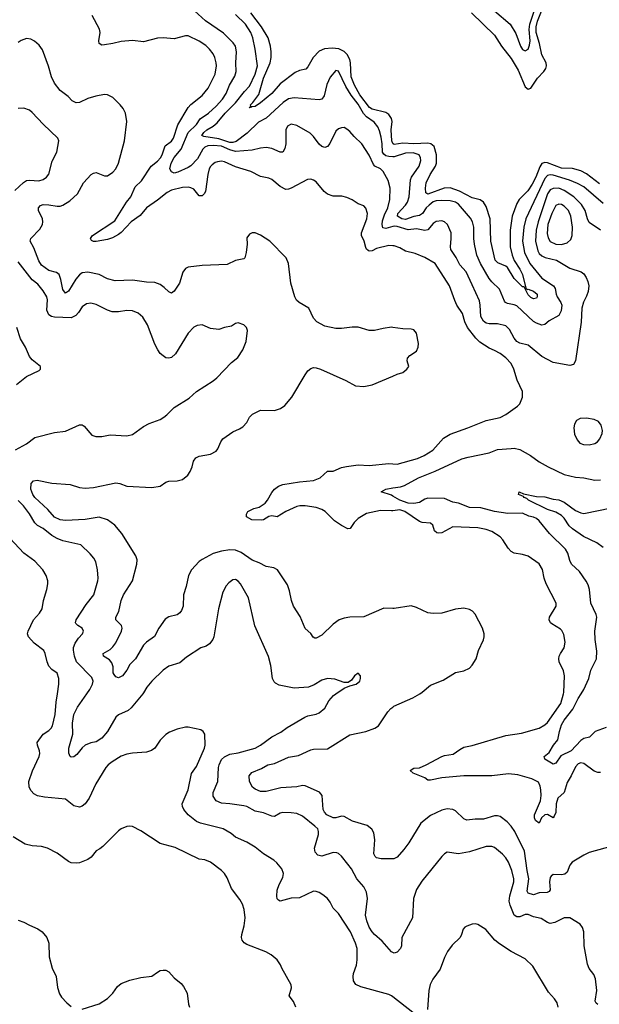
# Model space of a CAD drawing. Header units: inches. Extents: x 1245430 to 1420861, y 606325 to 671315.
# Tile 66 of 256: x 1297320 to 1301482, y 637770 to 644841. Entities that reach past the tile are written whole.
import ezdxf

# ---------------------------------------------------------------- set-up
doc = ezdxf.new("R2010")
doc.units = ezdxf.units.IN
doc.header["$MEASUREMENT"] = 0
for name, color, linetype in [('B2693', 7, 'Continuous'), ('B2694', 7, 'Continuous'), ('B3603', 7, 'Continuous'), ('B3604', 7, 'Continuous')]:
    doc.layers.add(name, color=color, linetype=linetype)

msp = doc.modelspace()

# ---------------------------------------------------------------- linework, layer by layer
at = {"layer": 'B2693', "color": 5}
for points, elevation in [([(1300000, 637823.6), (1299990, 637831.6), (1299970, 637840.5), (1299770, 637894.8), (1299732.9, 637912.9), (1299717.8, 637937.8), (1299714, 637970), (1299716.4, 637990), (1299737.3, 638050), (1299743.5, 638090), (1299742.3, 638170), (1299732.1, 638210), (1299694.3, 638290), (1299610, 638420.9), (1299570, 638460.9), (1299550, 638502.7), (1299529.7, 638529.7), (1299497.1, 638557.1), (1299470, 638572.7), (1299450, 638580.9), (1299430, 638581.6), (1299330, 638534.4), (1299268.9, 638531.1), (1299190, 638509.8), (1299177.3, 638517.4), (1299168.5, 638528.5), (1299166.2, 638546.2), (1299169.9, 638590.1), (1299183.5, 638630), (1299210, 638680.7), (1299214, 638710), (1299202.6, 638742.6), (1299167, 638787), (1299145.3, 638805.3), (1299070, 638849.6), (1299010, 638897.4), (1298950, 638934.7), (1298870, 638969.6), (1298837.6, 638997.6), (1298780.9, 639030), (1298619.3, 639070), (1298590, 639082.7), (1298529.9, 639129.9), (1298499.1, 639170), (1298488.7, 639190), (1298487.7, 639210), (1298530.9, 639310), (1298552.8, 639427.2), (1298590, 639477.3), (1298648, 639610), (1298651.3, 639631.3), (1298648.7, 639710), (1298638, 639730), (1298620.2, 639740.2), (1298530, 639761.2), (1298510, 639761.2), (1298450, 639746), (1298396.1, 639723.9), (1298370, 639706.6), (1298330, 639666), (1298290.2, 639609.8), (1298267.2, 639592.8), (1298230, 639581.7), (1298130, 639573.7), (1298090, 639566), (1298050, 639551), (1297983.8, 639510), (1297954.9, 639490), (1297938.4, 639470), (1297866.1, 639353.9), (1297818.9, 639250), (1297790, 639209.6), (1297767.7, 639192.3), (1297750, 639186.6), (1297710, 639196.3), (1297650, 639242), (1297498, 639258), (1297447.4, 639267.4), (1297421.4, 639281.4), (1297402.9, 639302.9), (1297388.7, 639330), (1297386.5, 639370), (1297412.4, 639447.6), (1297461, 639550), (1297464.4, 639570), (1297463.5, 639590), (1297447.8, 639630), (1297446.3, 639650), (1297489.6, 639710), (1297530, 639735.3), (1297547, 639753), (1297555.6, 639770), (1297575.4, 639850), (1297581.5, 639938.6), (1297591.2, 640000)], 960), ([(1298203.5, 640000), (1298120.4, 639899.6), (1298099.5, 639880.5), (1298030, 639849.7), (1298010, 639831.2), (1297951, 639730), (1297910, 639682.3), (1297870, 639655.3), (1297830, 639647.5), (1297790, 639629.9), (1297767.9, 639612.1), (1297730, 639564), (1297710, 639548), (1297690, 639544.5), (1297682.7, 639550), (1297672.6, 639572.6), (1297673.8, 639610), (1297702.5, 639710), (1297698.7, 639790), (1297709.9, 639850), (1297735.8, 639904.3), (1297802.9, 640000)], 940), ([(1300000, 638142), (1299990, 638147), (1299923.9, 638223.9), (1299868.2, 638270), (1299850, 638290.8), (1299830, 638324.5), (1299811.5, 638370), (1299802.4, 638410), (1299817, 638530), (1299810, 638575.6), (1299790, 638613.3), (1299740.8, 638670), (1299701.9, 638741.9), (1299676.9, 638776.9), (1299630, 638833.3), (1299610, 638853.3), (1299598.4, 638858.4), (1299570, 638861), (1299490, 638834), (1299460.3, 638840.3), (1299441.6, 638861.6), (1299438, 638890), (1299465.7, 638990), (1299466, 639010), (1299459.8, 639030), (1299440.4, 639050), (1299350, 639121), (1299310, 639139.7), (1299270, 639145.7), (1299210, 639146.6), (1299190, 639143), (1299150, 639119.7), (1299130, 639120.4), (1299070, 639145.5), (1299010, 639157), (1298950, 639189.8), (1298930, 639196), (1298830, 639210.4), (1298770, 639213.3), (1298730.6, 639230.6), (1298710, 639263.7), (1298708.9, 639290), (1298744, 639370), (1298747.9, 639470), (1298752.7, 639490), (1298770, 639528.9), (1298790, 639548.2), (1298830, 639565.3), (1298890, 639575.3), (1299011.6, 639610), (1299049.7, 639630), (1299129.8, 639690.2), (1299195.2, 639724.8), (1299241.8, 639758.2), (1299367.1, 639832.9), (1299390, 639842), (1299450, 639854), (1299470, 639863.1), (1299510, 639896.3), (1299539.6, 639950), (1299572.2, 639987.8), (1299590.1, 640000)], 940), ([(1300000, 638813.7), (1299914.4, 638814.4), (1299882.9, 638822.9), (1299871.9, 638831.9), (1299862.9, 638850), (1299869.8, 638950), (1299861.8, 639001.8), (1299848.7, 639028.7), (1299814.6, 639054.5), (1299710, 639084.8), (1299650, 639117.4), (1299630, 639121), (1299590, 639108.9), (1299570, 639107.9), (1299525.4, 639130), (1299508.6, 639148.6), (1299499.8, 639170), (1299491.7, 639270), (1299472.7, 639292.7), (1299370, 639338.5), (1299350, 639340.3), (1299310, 639332.4), (1299194.5, 639325.5), (1299090, 639297.4), (1299050, 639298.8), (1299010, 639314), (1298992, 639330), (1298969.6, 639370), (1298968, 639410), (1298986.1, 639433.9), (1299055.6, 639464.4), (1299101.2, 639490), (1299150, 639500.3), (1299250, 639544.2), (1299322.9, 639557.1), (1299410, 639598.2), (1299430, 639603), (1299530, 639604.6), (1299690, 639705.2), (1299805.2, 639730), (1299870, 639753.1), (1299897.6, 639770), (1299964, 639870), (1299985.8, 639894.2), (1300000, 639904.6)], 920), ([(1299304, 637750), (1299285.2, 637790), (1299254, 637830), (1299272.9, 637887.1), (1299269.3, 637910), (1299202, 638030), (1299194, 638054), (1299169.3, 638089.3), (1299126.3, 638126.3), (1299087.2, 638147.2), (1298950, 638200.4), (1298931.8, 638211.8), (1298918.3, 638230), (1298913.5, 638250), (1298915.6, 638270), (1298932.7, 638332.7), (1298939.1, 638390), (1298932.6, 638450), (1298920.5, 638490), (1298901.6, 638521.6), (1298840.6, 638600.6), (1298810, 638679.3), (1298789.8, 638709.8), (1298770, 638731.8), (1298689.4, 638790), (1298650, 638806.3), (1298610, 638813.3), (1298436.6, 638896.6), (1298330, 638924.4), (1298190, 639016.2), (1298130, 639046.6), (1298110, 639049.4), (1298090, 639046.6), (1298050, 639029.5), (1298030, 639015.1), (1297916.7, 638903.3), (1297894.7, 638885.3), (1297868.2, 638871.8), (1297832.5, 638827.5), (1297810.2, 638809.8), (1297750, 638786.2), (1297730, 638782.7), (1297690, 638785.4), (1297670, 638795.1), (1297590, 638856.2), (1297519, 638890), (1297476.8, 638903.2), (1297410, 638907.3), (1297360.1, 638920.1), (1297273.6, 638973.6)], 980), ([(1297310, 638374), (1297350, 638360.7), (1297390, 638338), (1297450, 638312.4), (1297480.5, 638290), (1297514, 638250), (1297530.4, 638210), (1297532.2, 638110), (1297554.4, 638030), (1297581.3, 637970), (1297592.2, 637890), (1297606, 637846), (1297620.9, 637820.9), (1297659.3, 637779.3), (1297690, 637754.9)], 980), ([(1297770, 637735.3), (1297890, 637773.4), (1297950, 637810.4), (1297988, 637850), (1298023.3, 637896.7), (1298050, 637918.9), (1298110, 637942), (1298190, 637962.4), (1298268.6, 637971.4), (1298310, 638001.3), (1298330, 638011.8), (1298350, 638015.8), (1298370, 638014.4), (1298390, 638003), (1298430, 637959.3), (1298478.9, 637918.9), (1298497.5, 637897.5), (1298522, 637850), (1298532.4, 637770), (1298540.5, 637750)], 980)]:
    msp.add_lwpolyline(points, dxfattribs=dict(at, elevation=elevation))
at = {"layer": 'B2694', "color": 5}
for points, elevation in [([(1300000, 643355.3), (1299950, 643341.8), (1299927, 643347), (1299921.6, 643370), (1299924.4, 643395.6), (1299939.3, 643440.7), (1299962.8, 643490), (1299977.2, 643550), (1299979.5, 643630), (1299966.9, 643686.9), (1299931, 643751), (1299910.9, 643770), (1299870, 643789.9), (1299860, 643800), (1299830, 643867.3), (1299775.8, 643950), (1299721, 644001), (1299690, 644036.9), (1299670, 644055.1), (1299650, 644065.6), (1299630, 644065.1), (1299610, 644057.6), (1299590, 644039.5), (1299548, 643952), (1299530, 643929.5), (1299510, 643922.4), (1299490, 643929.6), (1299470, 643948), (1299430, 644001.1), (1299405.2, 644025.2), (1299310, 644081.4), (1299270, 644089.7), (1299243, 644077), (1299230.2, 644050), (1299230.2, 643949.8), (1299224.2, 643915.8), (1299210, 643889.6), (1299190, 643889.7), (1299130, 643915.3), (1299090, 643922.4), (1299050, 643918.8), (1298990, 643904.8), (1298870, 643894.6), (1298830, 643906.2), (1298770, 643931.9), (1298710, 643937.6), (1298670, 643935.1), (1298650, 643924.6), (1298635, 643910), (1298597.3, 643842.7), (1298550, 643792.2), (1298530, 643778.8), (1298454.9, 643745.1), (1298430, 643739), (1298410, 643747.3), (1298399, 643770), (1298407.6, 643810), (1298429.1, 643850.9), (1298479.6, 643910), (1298529.3, 644030.7), (1298590, 644088.6), (1298616.2, 644130), (1298675, 644170), (1298730, 644219.1), (1298776.3, 644270), (1298803.2, 644310), (1298825.6, 644370), (1298864.5, 644435.5), (1298875, 644470), (1298872.1, 644530), (1298877, 644610), (1298870.5, 644650.5), (1298853.9, 644673.9), (1298783.2, 644743.2), (1298653.2, 644833.2), (1298550, 644929)], 860), ([(1300000, 643216.8), (1299970, 643219.8), (1299883, 643197), (1299850, 643182.2), (1299830, 643178.5), (1299822.6, 643182.6), (1299810, 643193.3), (1299805.1, 643205.1), (1299793.6, 643250), (1299774.8, 643290), (1299773.6, 643310), (1299813.3, 643410), (1299816.4, 643450), (1299806.5, 643486.5), (1299790, 643503.7), (1299750, 643519.5), (1299708.3, 643548.3), (1299670, 643565.1), (1299633.8, 643573.8), (1299570, 643573.6), (1299530, 643587.9), (1299506.9, 643606.9), (1299450, 643676.9), (1299430, 643689.7), (1299410, 643694.8), (1299386.6, 643693.4), (1299270, 643631.7), (1299250, 643623.1), (1299230, 643622.5), (1299190, 643642.9), (1299130, 643692.9), (1299110, 643702.8), (1299050, 643715.5), (1298979.6, 643750), (1298870, 643783.7), (1298790, 643820.8), (1298770, 643826), (1298739.3, 643820.7), (1298724.4, 643815.6), (1298701.5, 643798.5), (1298690, 643787.6), (1298681.2, 643770), (1298670.2, 643730), (1298653.2, 643606.8), (1298644.9, 643590), (1298630, 643577.1), (1298610, 643575.6), (1298570, 643623.1), (1298550, 643634.5), (1298530, 643639.1), (1298490, 643635.5), (1298410, 643617.9), (1298379.2, 643600.8), (1298310, 643545.3), (1298229.7, 643490.3), (1298185.7, 643434.3), (1298119.7, 643390), (1298050, 643312.8), (1298030, 643297.7), (1297985.6, 643274.4), (1297950, 643262.5), (1297870, 643247.8), (1297850, 643247.8), (1297835.4, 643255.4), (1297829.6, 643270), (1297842.5, 643290), (1298004.3, 643395.7), (1298086, 643530), (1298119.1, 643570), (1298150, 643640.6), (1298195.3, 643684.7), (1298264.2, 643790), (1298310, 643826), (1298330.9, 643849.1), (1298343.2, 643870), (1298365.2, 643934.8), (1298410, 643968.4), (1298423.9, 643990), (1298454.6, 644085.4), (1298529.8, 644210), (1298550, 644232.1), (1298630, 644296.5), (1298672.3, 644350), (1298723.7, 644450), (1298732.8, 644510), (1298731.8, 644531.8), (1298721.5, 644570), (1298710, 644595.4), (1298684.2, 644630), (1298655.7, 644655.7), (1298610, 644686.2), (1298530, 644723.9), (1298510, 644725.7), (1298430, 644702.7), (1298350, 644709.7), (1298310, 644707.2), (1298210, 644681.8), (1298130, 644690.8), (1298050, 644685.4), (1297990, 644669.3), (1297930, 644659.9), (1297910, 644658.9), (1297890, 644669.7), (1297888.5, 644690), (1297897.9, 644750), (1297892.3, 644772.3), (1297841, 644870)], 880), ([(1300000, 643855.9), (1299970, 643857.7), (1299950, 643863.2), (1299934.1, 643874.1), (1299926.2, 643890), (1299923.8, 643950), (1299916.2, 643996.2), (1299903.7, 644043.7), (1299891.3, 644071.3), (1299864.7, 644104.7), (1299810, 644144.3), (1299787.6, 644167.6), (1299750, 644234), (1299699.2, 644299.2), (1299660.8, 644360.8), (1299610, 644472.3), (1299590, 644475.1), (1299550, 644427.3), (1299524.3, 644375.7), (1299505.4, 644294.6), (1299490, 644269.7), (1299470, 644265.3), (1299290, 644279.4), (1299250, 644271.9), (1299212.6, 644247.4), (1299090, 644132.6), (1299034.4, 644105.6), (1298953.9, 644026.1), (1298873.6, 643966.4), (1298850, 643959.1), (1298830, 643959.8), (1298750, 643986.3), (1298641.6, 644001.6), (1298629.1, 644009.1), (1298643.2, 644030), (1298664.6, 644050), (1298710, 644076.1), (1298738.9, 644101.1), (1298796.7, 644170), (1298870, 644244.2), (1298933.6, 644326.4), (1298970, 644364.6), (1299010.3, 644450), (1299027.3, 644510), (1299011.1, 644630), (1298993.4, 644710), (1298979.6, 644750), (1298942.7, 644810), (1298870, 644878.6)], 840), ([(1300000, 643952.4), (1299991.7, 643971.7), (1299988.1, 644050), (1299994.9, 644110), (1299990, 644130.4), (1299970, 644159.5), (1299950, 644173.5), (1299850, 644199.3), (1299830.8, 644210.8), (1299761.6, 644301.6), (1299723.1, 644370), (1299699.8, 644430), (1299695.8, 644530), (1299690, 644554.3), (1299671.5, 644591.5), (1299650, 644613.6), (1299611, 644631), (1299564, 644636), (1299508.8, 644631.2), (1299470, 644614.1), (1299427, 644570), (1299390, 644502.9), (1299374.9, 644485.1), (1299330, 644477.3), (1299298.6, 644461.4), (1299190, 644381.4), (1299130, 644311.1), (1299050, 644243.6), (1299010, 644218.6), (1298990, 644214), (1298982, 644218), (1298978, 644210), (1298968.5, 644208.5), (1298979.1, 644220.9), (1298978, 644230), (1298994.7, 644245.3), (1299036.9, 644303.1), (1299070, 644420.2), (1299119.3, 644530), (1299126.7, 644570), (1299126, 644610), (1299120.7, 644650), (1299104.3, 644710), (1299056.6, 644790), (1298979.7, 644890)], 820), ([(1300000, 642630.6), (1299990, 642632), (1299930, 642623.6), (1299867.7, 642607.7), (1299830, 642609.6), (1299750, 642633.6), (1299706.2, 642633.8), (1299630, 642622.9), (1299590, 642623.6), (1299510, 642640.9), (1299454, 642670), (1299430, 642697.2), (1299395.1, 642770), (1299327.3, 642810), (1299307.3, 642827.3), (1299295.4, 642850), (1299266.6, 642950), (1299250.7, 643090.7), (1299232.6, 643130), (1299116, 643250), (1299050, 643293.3), (1299010, 643311.3), (1298990, 643309.5), (1298970, 643300.9), (1298950, 643274), (1298952.7, 643230), (1298946, 643170), (1298937.3, 643130), (1298930, 643122.7), (1298868.6, 643111.4), (1298810, 643083.6), (1298630, 643075.1), (1298530, 643063), (1298510, 643055.1), (1298491.3, 643028.7), (1298468.8, 642950), (1298430, 642891.8), (1298410, 642877.6), (1298390, 642886.3), (1298358.5, 642918.5), (1298330, 642939.2), (1298290, 642953.7), (1298230, 642955.8), (1298130, 642969.8), (1298004.6, 642964.6), (1297950, 642978.9), (1297890, 643010.4), (1297810, 643027.8), (1297770, 643022.8), (1297750, 643009.1), (1297722.8, 642977.2), (1297670, 642892), (1297650, 642877.2), (1297630, 642904.5), (1297615.4, 642975.4), (1297602.9, 643010), (1297585.4, 643025.4), (1297530, 643038.6), (1297477.9, 643077.9), (1297457.2, 643110), (1297421.4, 643201.4), (1297395.4, 643250), (1297400.2, 643270), (1297464, 643336), (1297483.2, 643370), (1297487.1, 643390), (1297484.5, 643410), (1297456.5, 643470), (1297455, 643490), (1297470, 643507.2), (1297490, 643512.7), (1297530, 643511.9), (1297590, 643501.2), (1297610, 643501.7), (1297630, 643508.6), (1297680, 643540), (1297734.3, 643590), (1297778.4, 643670), (1297834, 643730), (1297850, 643739.1), (1297870, 643743), (1297930, 643720.7), (1297950, 643720.5), (1297990, 643744.9), (1298010, 643768.9), (1298029, 643810), (1298072.4, 643970), (1298089.8, 644110), (1298080.3, 644170), (1298063.7, 644203.7), (1298042, 644230), (1297990, 644281.5), (1297950, 644302.3), (1297930, 644303.5), (1297867.5, 644292.5), (1297810, 644274.2), (1297750, 644246.3), (1297724.6, 644244.6), (1297697.5, 644257.5), (1297668.9, 644288.9), (1297610, 644333.6), (1297570, 644385.1), (1297549.8, 644429.8), (1297528.2, 644508.2), (1297484.8, 644624.8), (1297459.1, 644659.1), (1297425.9, 644685.9), (1297400.1, 644700.1), (1297370, 644705.4), (1297330, 644692.6), (1297310, 644676.3)], 920), ([(1297285.6, 643614.4), (1297347.8, 643672.2), (1297370, 643685.2), (1297390, 643688), (1297457.3, 643682.8), (1297490, 643693.7), (1297513.6, 643710), (1297528.5, 643731.5), (1297554.2, 643825.8), (1297587.3, 643890), (1297600.7, 643970), (1297595.1, 643990), (1297489.5, 644090), (1297410, 644174.5), (1297390, 644192), (1297350, 644206), (1297310, 644202.7)], 940), ([(1297290, 641752), (1297370, 641795.8), (1297430, 641841.3), (1297570, 641876.3), (1297650, 641886.4), (1297750, 641930.5), (1297770, 641930.5), (1297782.8, 641922.8), (1297838, 641858), (1297866.9, 641846.9), (1297910, 641848.5), (1297970, 641859.5), (1298090, 641852.2), (1298130, 641861.3), (1298210, 641918.4), (1298250, 641940.4), (1298330, 641970.4), (1298354.6, 641985.4), (1298377.6, 642002.4), (1298430, 642056.3), (1298536.6, 642123.4), (1298590, 642170.4), (1298710, 642248.4), (1298735.1, 642270), (1298841.5, 642378.5), (1298886, 642414), (1298922.7, 642470), (1298946, 642530), (1298955.3, 642610), (1298948.7, 642630), (1298930, 642648.7), (1298890, 642664), (1298870, 642659), (1298840.7, 642639.3), (1298790, 642629.3), (1298750, 642615.1), (1298690, 642622.7), (1298630, 642649.2), (1298594.4, 642645.6), (1298570, 642633.2), (1298530, 642589), (1298438.9, 642441.1), (1298410, 642415.1), (1298390, 642409.4), (1298370, 642412.3), (1298350, 642427), (1298330, 642444.5), (1298311.6, 642470), (1298289.6, 642510), (1298238.3, 642650), (1298205, 642705), (1298170, 642732.6), (1298130, 642749.7), (1298090, 642753.7), (1298030, 642742), (1297983.7, 642743.7), (1297950, 642754), (1297870, 642795.8), (1297830, 642805.6), (1297800.7, 642799.3), (1297770, 642779.5), (1297742.8, 642737.2), (1297723.5, 642716.5), (1297690, 642699.7), (1297570, 642704.2), (1297548.6, 642708.6), (1297530, 642720.4), (1297514.5, 642754.5), (1297519.4, 642830), (1297515.3, 642850), (1297490, 642893.3), (1297450, 642940.9), (1297410, 642972), (1297310, 643102.9)], 940), ([(1297298.4, 642221.6), (1297370, 642279.3), (1297459.3, 642320.7), (1297468.7, 642330), (1297468.7, 642350), (1297410, 642399.3), (1297390, 642422.7), (1297361.3, 642490), (1297326.9, 642550), (1297299.7, 642630)], 960), ([(1300000, 640612.3), (1299934.2, 640614.2), (1299790, 640552.8), (1299690, 640549.6), (1299650, 640543.5), (1299614, 640530), (1299570, 640498.7), (1299490, 640420.7), (1299450, 640398.4), (1299440.1, 640400.1), (1299426.2, 640406.2), (1299410, 640432.3), (1299369.7, 640469.7), (1299335.2, 640555.2), (1299286.9, 640630), (1299272.6, 640670), (1299258.2, 640738.2), (1299242, 640782), (1299172, 640890), (1299145.6, 640905.6), (1299090, 640915.1), (1299040.7, 640940.7), (1298990, 640959.8), (1298910, 641013.7), (1298870, 641032.4), (1298830, 641033.2), (1298770, 641025), (1298710, 641007), (1298630, 640963.7), (1298609.2, 640950), (1298554.7, 640890), (1298533.2, 640850), (1298515.5, 640770), (1298496.1, 640710), (1298492.8, 640630), (1298482.8, 640597.2), (1298470, 640580.5), (1298452.1, 640567.9), (1298390, 640553.7), (1298364.4, 640535.6), (1298318.3, 640470), (1298288.5, 640411.5), (1298230, 640370.7), (1298208.5, 640350), (1298152.7, 640250), (1298110.3, 640210), (1298089.3, 640170.7), (1298059.6, 640130), (1298030, 640114.8), (1298010, 640121.1), (1297997.5, 640137.5), (1297992.5, 640150), (1297992.4, 640192.4), (1297982.9, 640222.9), (1297964.4, 640244.4), (1297922.7, 640270), (1297919.3, 640290), (1297970, 640319), (1297990, 640337.4), (1298010, 640365.7), (1298050.6, 640450), (1298055.4, 640470), (1298051.7, 640490), (1298011, 640530), (1298009.8, 640550), (1298031.5, 640590), (1298048.5, 640670), (1298064.7, 640710), (1298129.8, 640810), (1298162.2, 640930), (1298162.9, 640962.9), (1298154.3, 640990), (1298053.9, 641150), (1298002.2, 641210), (1297950, 641248.3), (1297890, 641268.2), (1297790, 641251.1), (1297650, 641243.2), (1297610, 641248.5), (1297570, 641267.7), (1297522.6, 641322.6), (1297429.8, 641410), (1297414, 641430), (1297399.1, 641470), (1297402.9, 641510), (1297419, 641530), (1297446, 641534), (1297550, 641513.1), (1297683, 641503), (1297750, 641481.7), (1297790, 641477.4), (1297850, 641481.5), (1298010, 641514.4), (1298038.8, 641510), (1298090.2, 641490.2), (1298270, 641481.2), (1298328.7, 641491.3), (1298370, 641519.5), (1298390, 641527.4), (1298450, 641530.3), (1298490, 641539.5), (1298527, 641570), (1298543.7, 641596.3), (1298558.9, 641630), (1298568.3, 641670), (1298585.2, 641694.8), (1298610, 641707.2), (1298690, 641721.3), (1298730, 641743), (1298742, 641758), (1298763.6, 641810), (1298779.5, 641830), (1298850, 641881.3), (1298898.4, 641901.6), (1298922.7, 641917.3), (1298951, 641949), (1298970, 641986.8), (1298991.5, 642008.5), (1299050, 642037.3), (1299150, 642033.4), (1299192.4, 642047.6), (1299224.2, 642070), (1299274, 642130), (1299370, 642290.4), (1299390, 642318.4), (1299410, 642337), (1299430, 642342), (1299450, 642340.3), (1299481, 642330), (1299661, 642250), (1299732.2, 642212.2), (1299790, 642206.3), (1299850, 642218.3), (1300000, 642282.1)], 920), ([(1300000, 641314.9), (1299990, 641313.7), (1299910, 641316.8), (1299810, 641295.7), (1299750, 641259.8), (1299720.9, 641230), (1299692.3, 641187.7), (1299675.2, 641184.8), (1299630, 641207.4), (1299581.6, 641241.6), (1299513.2, 641310), (1299490, 641324.3), (1299450, 641336.9), (1299370, 641350.5), (1299331.3, 641350), (1299310, 641344.5), (1299232, 641308), (1299170, 641271.5), (1299130, 641277.6), (1299110, 641273.6), (1299071, 641250), (1299053.7, 641246.3), (1298988, 641250), (1298948, 641270), (1298948, 641290), (1298959.3, 641310), (1299000.9, 641330), (1299039.5, 641340.5), (1299083.5, 641370), (1299099.7, 641390), (1299130, 641446.4), (1299150, 641468.7), (1299179.6, 641490), (1299210, 641503.2), (1299330, 641522.2), (1299430, 641531.1), (1299476.9, 641550), (1299530, 641599.1), (1299570, 641599.6), (1299630, 641623.8), (1299667.2, 641632.8), (1299750, 641643.9), (1299830, 641639.3), (1299970, 641654.7), (1300000, 641651.9)], 880), ([(1300000, 641419.6), (1299990, 641425.5), (1299916, 641450), (1299948.7, 641470), (1300000, 641478)], 860), ([(1297802.9, 640000), (1297824, 640030), (1297842.9, 640070), (1297846.8, 640090), (1297837.9, 640117.9), (1297728.9, 640228.9), (1297713.2, 640270), (1297705.7, 640314.3), (1297706.9, 640333.1), (1297717.6, 640362.4), (1297741.4, 640398.6), (1297771.1, 640430), (1297779.1, 640450), (1297769.6, 640470), (1297738, 640490), (1297724.4, 640504.4), (1297721.6, 640510), (1297726.6, 640530), (1297798.6, 640641.4), (1297851.8, 640710), (1297881.6, 640810), (1297884.2, 640830), (1297878.9, 640890), (1297866.7, 640946.7), (1297852.8, 640972.8), (1297825.4, 641005.4), (1297759, 641070), (1297630, 641099), (1297590, 641114), (1297550, 641137.1), (1297490, 641188), (1297447.6, 641207.6), (1297428.8, 641228.8), (1297390, 641292.6), (1297347.9, 641350), (1297310, 641387.9)], 940), ([(1297591.2, 640000), (1297602.4, 640070), (1297601.6, 640110), (1297590, 640149), (1297550, 640174.5), (1297530, 640198), (1297517.3, 640230), (1297503.5, 640290), (1297493.3, 640310), (1297423.5, 640363.5), (1297383, 640410), (1297377.3, 640430), (1297380.4, 640450), (1297420.4, 640530), (1297461.4, 640578.6), (1297481.1, 640610), (1297491.3, 640670), (1297515.6, 640750), (1297522.9, 640790), (1297521.6, 640810), (1297509.6, 640850), (1297486, 640890), (1297430, 640953.3), (1297348.9, 641008.9), (1297250, 641116.3)], 960), ([(1299590.1, 640000), (1299650, 640040.7), (1299690, 640058), (1299735.3, 640070), (1299762, 640090), (1299768, 640110), (1299768, 640130), (1299750, 640148), (1299724.7, 640130), (1299702.8, 640097.2), (1299678, 640082), (1299650, 640081.2), (1299584.1, 640104.1), (1299530, 640109.4), (1299490, 640097), (1299435.1, 640064.9), (1299392.7, 640047.3), (1299290, 640039.7), (1299182.4, 640062.4), (1299155.8, 640075.8), (1299146.2, 640086.2), (1299136.3, 640110), (1299123.9, 640203.9), (1299106.7, 640266.7), (1299007.9, 640487.9), (1298962.3, 640690), (1298906.3, 640790), (1298890, 640809.6), (1298870, 640820.5), (1298850, 640817.6), (1298822.2, 640797.8), (1298803.9, 640776.1), (1298779.5, 640730), (1298748.8, 640610), (1298713, 640410), (1298706.7, 640390), (1298682.3, 640357.7), (1298658, 640342), (1298621, 640330), (1298518, 640262), (1298470, 640222.9), (1298390, 640197.7), (1298350.4, 640170), (1298268.7, 640090), (1298233.7, 640046.3), (1298210, 640007.8), (1298203.5, 640000)], 940)]:
    msp.add_lwpolyline(points, dxfattribs=dict(at, elevation=elevation))
at = {"layer": 'B3603', "color": 5}
for points, elevation in [([(1300000, 639904.6), (1300007.3, 639910), (1300142, 639970), (1300177, 639990), (1300193.1, 640000)], 920), ([(1301490, 639434.3), (1301470, 639435.1), (1301444.2, 639444.2), (1301370, 639499.1), (1301350, 639504.7), (1301330, 639496.9), (1301310, 639474.5), (1301280.9, 639410), (1301250, 639363.6), (1301228.8, 639291.2), (1301184.8, 639250), (1301172.4, 639210), (1301170, 639147), (1301158.7, 639121.3), (1301150, 639109.6), (1301110, 639134), (1301090, 639131.5), (1301066.9, 639110), (1301050, 639069.6), (1301024, 639090), (1301015.3, 639110), (1301015.8, 639130), (1301059.1, 639230), (1301064.6, 639270), (1301063, 639310), (1301057.3, 639337.3), (1301044.4, 639364.4), (1300998.4, 639390), (1300896.9, 639416.9), (1300830, 639424.8), (1300710.4, 639409.6), (1300510, 639409.5), (1300350, 639396), (1300270, 639378.8), (1300250, 639378.4), (1300230, 639396.9), (1300146, 639430), (1300123.7, 639450), (1300150, 639466), (1300190, 639468.9), (1300239.5, 639490), (1300350, 639550.3), (1300370, 639557.4), (1300433.4, 639566.6), (1300479.2, 639600.8), (1300510, 639616), (1300570, 639628.7), (1300810, 639700.2), (1300923.5, 639716.5), (1301050, 639752.4), (1301090, 639775.9), (1301110, 639794.4), (1301205.7, 639930), (1301224.4, 640000)], 880), ([(1301530, 639757.4), (1301451.4, 639728.6), (1301411.1, 639688.9), (1301370, 639678.7), (1301350, 639664), (1301280.1, 639590), (1301205.1, 639554.9), (1301170, 639500.7), (1301150, 639494.4), (1301091.6, 639530), (1301086.6, 639550), (1301120.9, 639579.1), (1301152, 639630), (1301185.1, 639670), (1301194.9, 639730), (1301210, 639775.8), (1301230, 639810.2), (1301291.9, 639890), (1301330, 639964.9), (1301352, 640000)], 860), ([(1301590, 638909.6), (1301410, 638859.7), (1301370, 638841.3), (1301286.7, 638790), (1301270, 638769.4), (1301250, 638718.4), (1301235.3, 638704.7), (1301210, 638698.9), (1301150, 638701), (1301136.5, 638690), (1301130, 638679.5), (1301124.1, 638650), (1301128.1, 638591.9), (1301121.1, 638578.9), (1301108.3, 638571.7), (1301050, 638570.4), (1301010, 638555.4), (1300970, 638567.3), (1300962.7, 638582.7), (1300976.1, 638670), (1300962.8, 638730), (1300944.4, 638870), (1300875, 639010), (1300850, 639049.8), (1300819.9, 639079.9), (1300770, 639117.8), (1300750, 639123.5), (1300730, 639122.5), (1300650, 639100.6), (1300590, 639099.4), (1300530, 639091.9), (1300510, 639102.4), (1300450, 639158.8), (1300430, 639168.8), (1300390, 639172.5), (1300350, 639164.1), (1300270, 639126), (1300200.2, 639070), (1300114, 638930), (1300078.4, 638881.6), (1300030, 638827.4), (1300006.3, 638813.7), (1300000, 638813.7)], 920), ([(1301470, 637767.6), (1301458.7, 637778.7), (1301452.6, 637792.6), (1301464.2, 637870), (1301453.4, 637953.4), (1301443.5, 637983.5), (1301410, 638026), (1301397.5, 638057.5), (1301373.6, 638190), (1301371.6, 638290), (1301360.5, 638320.5), (1301344.7, 638344.7), (1301270, 638391.8), (1301230, 638391.5), (1301163.2, 638356.8), (1301130, 638350.9), (1301110, 638356.4), (1301065, 638385), (1301010, 638397.8), (1300970, 638414.8), (1300950, 638414), (1300910, 638397.8), (1300890, 638397.2), (1300870, 638409.7), (1300840.7, 638480.7), (1300835.2, 638510), (1300840.2, 638550), (1300867, 638650), (1300867.7, 638670), (1300854.8, 638730), (1300830.8, 638790), (1300810, 638822), (1300787.7, 638847.7), (1300730, 638896.9), (1300710, 638904), (1300670, 638902), (1300550, 638865.1), (1300470.2, 638849.8), (1300390, 638861.3), (1300370, 638851.6), (1300350, 638832), (1300206.4, 638653.6), (1300170, 638593.2), (1300147.6, 638530), (1300139.5, 638390), (1300063, 638250), (1300060.5, 638190), (1300055.5, 638170), (1300030, 638144.7), (1300010, 638136.9), (1300000, 638142)], 940), ([(1301187.3, 637750), (1301180.1, 637780.1), (1301160.9, 637810), (1301117.8, 637857.8), (1301004, 638044), (1300950, 638096.3), (1300847.9, 638147.9), (1300764, 638204), (1300730.9, 638230.9), (1300667.9, 638307.9), (1300610, 638342), (1300590, 638347), (1300570, 638345.1), (1300530, 638332), (1300516.7, 638323.3), (1300504, 638310), (1300493.4, 638270), (1300482.8, 638250), (1300424.8, 638195.2), (1300391.7, 638148.3), (1300370, 638105.2), (1300338.6, 638021.4), (1300286.7, 637950), (1300267, 637913), (1300258.9, 637870), (1300247.4, 637732.6)], 960), ([(1300142.9, 637710), (1300000, 637823.6)], 960)]:
    msp.add_lwpolyline(points, dxfattribs=dict(at, elevation=elevation))
at = {"layer": 'B3604', "color": 5}
for points, elevation in [([(1300730, 644904.7), (1300842.8, 644810), (1300882.8, 644742.8), (1300916.6, 644650), (1300930, 644628), (1300950, 644617.3), (1300970, 644628.9), (1300981.1, 644658.9), (1300986, 644690), (1300979.3, 644770), (1300984.1, 644810), (1301062.4, 645050)], 840), ([(1300563.9, 644890), (1300729.2, 644729.2), (1300780.5, 644650), (1300850, 644561.1), (1300898.1, 644478.1), (1300950, 644359.2), (1300970, 644342.2), (1300990, 644350.2), (1301038.7, 644421.3), (1301084, 644470), (1301096.7, 644490), (1301102, 644510), (1301099.5, 644530), (1301068.2, 644588.2), (1301053.4, 644670), (1301029.5, 644750), (1301027.6, 644790), (1301038.3, 644830), (1301098.4, 644981.6)], 820), ([(1301482.7, 643662.7), (1301390, 643734.8), (1301350, 643756.6), (1301290, 643771.2), (1301210, 643775.2), (1301110, 643812.1), (1301090, 643814.5), (1301070, 643807.5), (1301054.7, 643785.3), (1301026.9, 643710), (1301000.8, 643659.2), (1300967.4, 643612.6), (1300906.9, 643550), (1300890, 643522), (1300856.2, 643430), (1300841.1, 643330), (1300841.9, 643210), (1300855.2, 643150), (1300871.5, 643111.5), (1300912.2, 643050), (1300930.6, 643010), (1300954, 642914), (1300964, 642904), (1300970, 642906), (1301010, 642891.9), (1301035, 642870), (1301035.4, 642850), (1301030, 642840.5), (1301010, 642837.2), (1300990, 642845.8), (1300970, 642863.9), (1300942, 642922), (1300930, 642923.5), (1300870, 642982.2), (1300822.1, 643062.1), (1300811.2, 643071.2), (1300754.1, 643094.1), (1300733.4, 643113.4), (1300702.6, 643250), (1300697, 643410), (1300670, 643499.7), (1300650, 643530.8), (1300626.6, 643546.6), (1300570, 643561.5), (1300478.8, 643610), (1300410, 643634.5), (1300368.2, 643630), (1300250, 643587.1), (1300237.1, 643597.1), (1300233, 643630), (1300239, 643670), (1300268.3, 643730), (1300306.3, 643790), (1300313.1, 643810), (1300313.7, 643870), (1300295.7, 643930), (1300271.7, 643950), (1300250, 643955), (1300150, 643950.4), (1300070, 643955.2), (1300010, 643944.3), (1300001, 643950), (1300000, 643952.4)], 820), ([(1301510, 643520.7), (1301370, 643640.2), (1301325.1, 643665.1), (1301268.1, 643688.1), (1301150, 643723.5), (1301130, 643726.2), (1301110, 643721.6), (1301090, 643701.3), (1300954.6, 643410), (1300940.9, 643350), (1300930.6, 643250), (1300945.1, 643170), (1300982, 643090), (1301070, 642984.7), (1301152.6, 642930), (1301166, 642910), (1301171.3, 642870), (1301178.6, 642850), (1301206, 642810), (1301213.4, 642790), (1301208.9, 642751.1), (1301190, 642717.7), (1301120.9, 642679.1), (1301090, 642651.1), (1301070, 642648.2), (1301030, 642660.7), (1301010, 642673.6), (1300890, 642785.4), (1300870, 642793.8), (1300822.9, 642802.9), (1300807.8, 642810), (1300800.5, 642820.5), (1300765.5, 642905.5), (1300710, 642957.6), (1300690, 642982.7), (1300628.7, 643090), (1300603, 643150), (1300584.5, 643230), (1300579.8, 643270), (1300580.2, 643350), (1300571.4, 643390), (1300556, 643416.1), (1300470, 643515.6), (1300449.7, 643530), (1300410, 643541.1), (1300350, 643543.6), (1300310, 643539.6), (1300290, 643532.2), (1300259, 643510), (1300238.5, 643490), (1300211.6, 643448.4), (1300190, 643434.6), (1300150, 643427.6), (1300090, 643406.8), (1300063.8, 643410), (1300033.6, 643430), (1300036.4, 643450), (1300090.9, 643509.1), (1300104.9, 643530), (1300116.3, 643570), (1300125.6, 643690), (1300134, 643710), (1300188.1, 643790), (1300199.8, 643830), (1300198.8, 643850), (1300187.8, 643870), (1300144.4, 643884.4), (1300090, 643882.2), (1300010, 643855.4), (1300000, 643855.9)], 840), ([(1301490, 643329.8), (1301410, 643384.4), (1301396.8, 643410), (1301380.6, 643470), (1301354.2, 643514.2), (1301298.7, 643570), (1301230, 643615.3), (1301190, 643630.8), (1301150, 643628.8), (1301130, 643618.1), (1301109.7, 643590), (1301041.7, 643390), (1301028, 643330), (1301024, 643250), (1301040.4, 643180.4), (1301050, 643162.7), (1301070, 643144.3), (1301094.2, 643134.2), (1301174.9, 643114.9), (1301270, 643056.2), (1301350.4, 643030), (1301370, 643015.3), (1301387.6, 642990), (1301400.5, 642960.5), (1301406.5, 642930), (1301402.2, 642890), (1301390, 642854.5), (1301367.8, 642812.2), (1301355.4, 642770), (1301351.1, 642668.9), (1301310.3, 642390), (1301295.9, 642364.1), (1301270, 642356.9), (1301150, 642378.3), (1301070, 642423), (1300970, 642503), (1300910, 642517.4), (1300890, 642528.9), (1300870, 642554), (1300836.6, 642616.6), (1300810, 642642), (1300750, 642656.8), (1300690, 642657.8), (1300670, 642662.3), (1300650, 642676.4), (1300630.5, 642710.5), (1300626.9, 642790), (1300621.1, 642821.1), (1300570, 642936.9), (1300525.3, 643030), (1300481.4, 643081.4), (1300454.2, 643134.2), (1300415.9, 643190), (1300412.8, 643210), (1300419.1, 643270), (1300418, 643310), (1300392.1, 643370), (1300370, 643389.7), (1300350, 643397.2), (1300310, 643392.7), (1300290, 643378.2), (1300250, 643332.2), (1300230, 643326.5), (1300170, 643338.9), (1300110, 643332.5), (1300030, 643356.5), (1300010, 643358), (1300000, 643355.3)], 860), ([(1300000, 641651.9), (1300030, 641649.2), (1300176, 641690), (1300225.1, 641710), (1300286.6, 641750), (1300363.8, 641836.2), (1300410, 641864.9), (1300539, 641910), (1300670, 641962.4), (1300770, 641983), (1300810, 642004.9), (1300894.1, 642065.9), (1300910, 642082.8), (1300929.6, 642130), (1300929.7, 642170), (1300891.4, 642251.4), (1300868.1, 642330), (1300850, 642370.9), (1300810, 642412.8), (1300770, 642443.8), (1300730, 642466.2), (1300690, 642481.1), (1300624.3, 642524.3), (1300594.1, 642554.1), (1300536, 642630), (1300515.4, 642670), (1300498.4, 642730), (1300459.3, 642790), (1300443.8, 642823.8), (1300407.2, 642930), (1300303.9, 643090), (1300230, 643134.2), (1300160.7, 643160.7), (1300090, 643177.8), (1300050, 643201.4), (1300010, 643215.8), (1300000, 643216.8)], 880), ([(1300000, 642282.1), (1300030, 642294.9), (1300071.7, 642308.3), (1300099, 642330), (1300113.2, 642350), (1300102, 642390), (1300104, 642410), (1300122, 642430), (1300170, 642461), (1300181.6, 642490), (1300183.6, 642516.4), (1300170, 642589), (1300150, 642613.3), (1300130, 642618.7), (1300070, 642620.9), (1300000, 642630.6)], 920), ([(1300000, 641478), (1300053.6, 641486.4), (1300083.7, 641496.3), (1300183.6, 641550), (1300302.2, 641597.8), (1300493.8, 641686.2), (1300540, 641700), (1300690, 641731.5), (1300750, 641753.4), (1300850, 641762.2), (1300870, 641762.8), (1300910, 641754.9), (1300988.2, 641710), (1301050, 641665.7), (1301115.5, 641630), (1301230, 641575.6), (1301310, 641554.4), (1301370.2, 641550.2), (1301450, 641534.3), (1301490, 641535.6)], 860), ([(1301510, 641050.8), (1301463.4, 641083.4), (1301368.4, 641130), (1301290, 641184.1), (1301266.5, 641206.5), (1301230, 641261.8), (1301210, 641281), (1301170, 641303.9), (1301110, 641322.7), (1300973, 641390), (1300961.2, 641401.2), (1300942, 641410), (1300937.7, 641417.7), (1300902, 641430), (1300906, 641450), (1300936.7, 641436.7), (1301030, 641416.9), (1301090, 641414), (1301150, 641398.4), (1301190, 641393.7), (1301230, 641375.3), (1301310, 641317), (1301350, 641299.5), (1301370, 641295.8), (1301570, 641335)], 840), ([(1301352, 640000), (1301370.8, 640030), (1301407.4, 640110), (1301420.9, 640170), (1301460.9, 640250), (1301465.1, 640305.1), (1301453, 640390), (1301449.7, 640450), (1301463.1, 640550), (1301458.3, 640570), (1301422, 640650), (1301412.3, 640750), (1301402.2, 640782.2), (1301388.1, 640808.1), (1301339.1, 640879.1), (1301283, 640930), (1301270, 640957.2), (1301255.4, 641010), (1301238.3, 641038.3), (1301123.8, 641150), (1301050, 641241), (1301030, 641258.3), (1301010, 641267.3), (1300976, 641276), (1300930, 641296.2), (1300824.6, 641295.4), (1300730, 641308.7), (1300630, 641336.3), (1300550, 641338.6), (1300470, 641368.4), (1300430, 641375.9), (1300370, 641403.2), (1300250, 641405.3), (1300230, 641398.7), (1300190, 641373.9), (1300150, 641366.7), (1300110, 641368.1), (1300050.7, 641390), (1300000, 641419.6)], 860), ([(1301224.4, 640000), (1301227.1, 640010), (1301232.8, 640130), (1301224.8, 640164.8), (1301193.7, 640230), (1301191.1, 640250), (1301193.7, 640270), (1301202.6, 640290), (1301230, 640330.7), (1301237.2, 640370), (1301226, 640426), (1301213.5, 640453.5), (1301203.8, 640463.8), (1301141.6, 640501.6), (1301131.8, 640510), (1301121.6, 640530), (1301124.7, 640550), (1301171.5, 640630), (1301171.6, 640650), (1301099.2, 640790), (1301086, 640830), (1301073.5, 640893.5), (1301050, 640932.8), (1300970, 640988.3), (1300930, 641001), (1300870, 641009.7), (1300850, 641021.1), (1300826.4, 641046.3), (1300790, 641105.6), (1300770, 641128.2), (1300710, 641164.7), (1300670, 641179.1), (1300610, 641192.1), (1300430, 641198.7), (1300350, 641156.1), (1300330, 641152.4), (1300315.1, 641155.1), (1300298, 641170), (1300286, 641210), (1300270, 641226), (1300210, 641229.7), (1300190, 641237.2), (1300084.7, 641310), (1300050, 641320.6), (1300000, 641314.9)], 880), ([(1300193.1, 640000), (1300210, 640010.4), (1300270, 640062.4), (1300361.3, 640098.7), (1300450, 640152.2), (1300510, 640164.4), (1300550, 640183.8), (1300570, 640204.9), (1300596.9, 640250), (1300614.7, 640310), (1300650, 640386.8), (1300654.5, 640410), (1300655.1, 640430), (1300643.1, 640470), (1300591, 640571), (1300572.3, 640592.3), (1300550, 640605.6), (1300510, 640614.7), (1300450, 640608.2), (1300350, 640579.7), (1300290, 640575.3), (1300250, 640580.4), (1300170, 640620.5), (1300130, 640631.1), (1300010, 640612), (1300000, 640612.3)], 920)]:
    msp.add_lwpolyline(points, dxfattribs=dict(at, elevation=elevation))
at = {"layer": 'B3604', "color": 5, "elevation": 880}
for points in [[(1301190, 643516.5), (1301170, 643506.2), (1301140.3, 643450), (1301112.8, 643370), (1301106.7, 643306.7), (1301113.5, 643273.5), (1301130, 643248.5), (1301169.1, 643229.1), (1301210, 643227.6), (1301250, 643238.5), (1301277.6, 643262.4), (1301287.7, 643292.3), (1301288.5, 643350), (1301277.1, 643430), (1301259.5, 643470), (1301230, 643502.4), (1301210, 643513.9)], [(1301390, 641979.7), (1301343.9, 641976.1), (1301318.4, 641961.6), (1301302.8, 641937.2), (1301299.3, 641910), (1301304.4, 641864.4), (1301322.9, 641822.9), (1301340.9, 641800.9), (1301369, 641789), (1301410, 641787.9), (1301450, 641797.4), (1301469.8, 641810.2), (1301486.3, 641830), (1301502.6, 641870), (1301504, 641890), (1301494.8, 641930), (1301474.8, 641954.8), (1301445.2, 641970)]]:
    msp.add_lwpolyline(points, close=True, dxfattribs=at)

doc.saveas('drawing.dxf')
